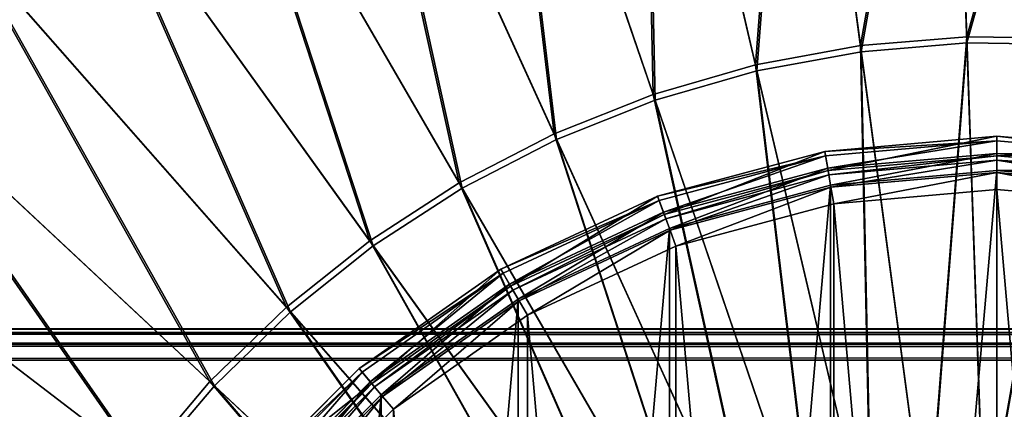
# Model space of a CAD drawing. Extents: x 0 to 923, y 0 to 335.
# Tile 30 of 164: x 136 to 167, y 190 to 202. Entities that reach past the tile are written whole.
import ezdxf

# ---------------------------------------------------------------- set-up
doc = ezdxf.new("R2010")
doc.units = 0
doc.layers.get('0').update_dxf_attribs({"color": 13, "linetype": 'CONTINUOUS'})

# ---------------------------------------------------------------- blocks, each defined once
blk = doc.blocks.new('GROUP_4')
for p, q in [((166.205, 201.909, 161.83), (165.661, 217.625, 157.895)), ((162.828, 201.625, 161.83), (160.746, 217.213, 157.895)), ((165.671, 217.335, 156.937), (166.212, 201.714, 160.847)), ((160.784, 216.925, 156.937), (162.854, 201.432, 160.847)), ((159.495, 201.013, 161.83), (155.896, 216.321, 157.895)), ((155.962, 216.038, 156.937), (159.54, 200.823, 160.847)), ((151.156, 214.958, 157.895), (156.239, 200.076, 161.83)), ((156.302, 199.891, 160.847), (151.25, 214.683, 156.937)), ((153.09, 198.825, 161.83), (146.573, 213.137, 157.895)), ((153.171, 198.647, 160.847), (146.693, 212.872, 156.937)), ((150.078, 197.271, 161.83), (142.19, 210.875, 157.895)), ((150.176, 197.102, 160.847), (142.335, 210.624, 156.937)), ((138.05, 208.195, 157.895), (147.234, 195.429, 161.83)), ((147.348, 195.271, 160.847), (138.219, 207.959, 156.937)), ((144.584, 193.318, 161.83), (134.193, 205.121, 157.895)), ((144.713, 193.171, 160.847), (134.384, 204.903, 156.937)), ((162.828, 201.625, 161.83), (166.205, 201.909, 161.83)), ((166.76, 185.882, 164.205), (166.205, 201.909, 161.83)), ((166.205, 201.909, 161.83), (169.593, 201.86, 161.83)), ((130.655, 201.685, 157.895), (142.153, 190.956, 161.83)), ((159.495, 201.013, 161.83), (162.828, 201.625, 161.83)), ((164.951, 185.73, 164.205), (162.828, 201.625, 161.83)), ((166.212, 201.714, 160.847), (162.854, 201.432, 160.847)), ((169.581, 201.665, 160.847), (166.212, 201.714, 160.847)), ((166.212, 201.714, 160.847), (166.763, 185.784, 163.209)), ((142.296, 190.823, 160.847), (130.867, 201.487, 156.937)), ((162.854, 201.432, 160.847), (159.54, 200.823, 160.847)), ((162.854, 201.432, 160.847), (164.964, 185.633, 163.209)), ((156.239, 200.076, 161.83), (159.495, 201.013, 161.83)), ((163.166, 185.402, 164.205), (159.495, 201.013, 161.83)), ((159.54, 200.823, 160.847), (156.302, 199.891, 160.847)), ((159.54, 200.823, 160.847), (163.189, 185.307, 163.209)), ((153.09, 198.825, 161.83), (156.239, 200.076, 161.83)), ((156.239, 200.076, 161.83), (161.422, 184.9, 164.205)), ((156.302, 199.891, 160.847), (153.171, 198.647, 160.847)), ((161.454, 184.808, 163.209), (156.302, 199.891, 160.847)), ((150.078, 197.271, 161.83), (153.09, 198.825, 161.83)), ((159.736, 184.23, 164.205), (153.09, 198.825, 161.83)), ((153.171, 198.647, 160.847), (150.176, 197.102, 160.847)), ((153.171, 198.647, 160.847), (159.776, 184.141, 163.209)), ((139.966, 188.368, 161.83), (127.472, 197.918, 157.895)), ((140.121, 188.25, 160.847), (127.702, 197.742, 156.937)), ((147.234, 195.429, 161.83), (150.078, 197.271, 161.83)), ((158.123, 183.398, 164.205), (150.078, 197.271, 161.83)), ((147.348, 195.271, 160.847), (150.176, 197.102, 160.847)), ((150.176, 197.102, 160.847), (158.172, 183.313, 163.209)), ((144.584, 193.318, 161.83), (147.234, 195.429, 161.83)), ((144.713, 193.171, 160.847), (147.348, 195.271, 160.847)), ((147.234, 195.429, 161.83), (156.599, 182.412, 164.205)), ((156.657, 182.332, 163.209), (147.348, 195.271, 160.847)), ((142.153, 190.956, 161.83), (144.584, 193.318, 161.83)), ((142.296, 190.823, 160.847), (144.713, 193.171, 160.847)), ((155.18, 181.281, 164.205), (144.584, 193.318, 161.83)), ((155.245, 181.207, 163.209), (144.713, 193.171, 160.847)), ((139.966, 188.368, 161.83), (142.153, 190.956, 161.83)), ((142.153, 190.956, 161.83), (153.878, 180.016, 164.205)), ((140.121, 188.25, 160.847), (142.296, 190.823, 160.847)), ((153.95, 179.949, 163.209), (142.296, 190.823, 160.847))]:
    blk.add_line(p, q)
mesh = blk.add_polyface()
corners = [(162.828, 201.625, 161.83), (165.661, 217.625, 157.895), (160.746, 217.213, 157.895), (166.205, 201.909, 161.83)]
mesh.append_faces([[corners[k] for k in face] for face in [(0, 1, 2), (1, 0, 3)]], dxfattribs={"vtx0": -1})
mesh = blk.add_polyface()
corners = [(166.205, 201.909, 161.83), (170.592, 217.554, 157.895), (165.661, 217.625, 157.895), (169.593, 201.86, 161.83)]
mesh.append_faces([[corners[k] for k in face] for face in [(0, 1, 2), (1, 0, 3)]], dxfattribs={"vtx0": -1})
mesh = blk.add_polyface()
corners = [(159.495, 201.013, 161.83), (160.746, 217.213, 157.895), (155.896, 216.321, 157.895), (162.828, 201.625, 161.83)]
mesh.append_faces([[corners[k] for k in face] for face in [(0, 1, 2), (1, 0, 3)]], dxfattribs={"vtx0": -1})
mesh = blk.add_polyface()
corners = [(165.671, 217.335, 156.937), (162.854, 201.432, 160.847), (160.784, 216.925, 156.937), (166.212, 201.714, 160.847)]
mesh.append_faces([[corners[k] for k in face] for face in [(0, 1, 2), (1, 0, 3)]], dxfattribs={"vtx0": -1})
mesh = blk.add_polyface()
corners = [(170.574, 217.264, 156.937), (166.212, 201.714, 160.847), (165.671, 217.335, 156.937), (169.581, 201.665, 160.847)]
mesh.append_faces([[corners[k] for k in face] for face in [(0, 1, 2), (1, 0, 3)]], dxfattribs={"vtx0": -1})
mesh = blk.add_polyface()
corners = [(160.784, 216.925, 156.937), (159.54, 200.823, 160.847), (155.962, 216.038, 156.937), (162.854, 201.432, 160.847)]
mesh.append_faces([[corners[k] for k in face] for face in [(0, 1, 2), (1, 0, 3)]], dxfattribs={"vtx0": -1})
mesh = blk.add_polyface()
corners = [(156.239, 200.076, 161.83), (155.896, 216.321, 157.895), (151.156, 214.958, 157.895), (159.495, 201.013, 161.83)]
mesh.append_faces([[corners[k] for k in face] for face in [(0, 1, 2), (1, 0, 3)]], dxfattribs={"vtx0": -1})
mesh = blk.add_polyface()
corners = [(155.962, 216.038, 156.937), (156.302, 199.891, 160.847), (151.25, 214.683, 156.937), (159.54, 200.823, 160.847)]
mesh.append_faces([[corners[k] for k in face] for face in [(0, 1, 2), (1, 0, 3)]], dxfattribs={"vtx0": -1})
mesh = blk.add_polyface()
corners = [(153.09, 198.825, 161.83), (151.156, 214.958, 157.895), (146.573, 213.137, 157.895), (156.239, 200.076, 161.83)]
mesh.append_faces([[corners[k] for k in face] for face in [(0, 1, 2), (1, 0, 3)]], dxfattribs={"vtx0": -1})
mesh = blk.add_polyface()
corners = [(151.25, 214.683, 156.937), (153.171, 198.647, 160.847), (146.693, 212.872, 156.937), (156.302, 199.891, 160.847)]
mesh.append_faces([[corners[k] for k in face] for face in [(0, 1, 2), (1, 0, 3)]], dxfattribs={"vtx0": -1})
mesh = blk.add_polyface()
corners = [(150.078, 197.271, 161.83), (146.573, 213.137, 157.895), (142.19, 210.875, 157.895), (153.09, 198.825, 161.83)]
mesh.append_faces([[corners[k] for k in face] for face in [(0, 1, 2), (1, 0, 3)]], dxfattribs={"vtx0": -1})
mesh = blk.add_polyface()
corners = [(146.693, 212.872, 156.937), (150.176, 197.102, 160.847), (142.335, 210.624, 156.937), (153.171, 198.647, 160.847)]
mesh.append_faces([[corners[k] for k in face] for face in [(0, 1, 2), (1, 0, 3)]], dxfattribs={"vtx0": -1})
mesh = blk.add_polyface()
corners = [(147.234, 195.429, 161.83), (142.19, 210.875, 157.895), (138.05, 208.195, 157.895), (150.078, 197.271, 161.83)]
mesh.append_faces([[corners[k] for k in face] for face in [(0, 1, 2), (1, 0, 3)]], dxfattribs={"vtx0": -1})
mesh = blk.add_polyface()
corners = [(142.335, 210.624, 156.937), (147.348, 195.271, 160.847), (138.219, 207.959, 156.937), (150.176, 197.102, 160.847)]
mesh.append_faces([[corners[k] for k in face] for face in [(0, 1, 2), (1, 0, 3)]], dxfattribs={"vtx0": -1})
mesh = blk.add_polyface()
corners = [(144.584, 193.318, 161.83), (138.05, 208.195, 157.895), (134.193, 205.121, 157.895), (147.234, 195.429, 161.83)]
mesh.append_faces([[corners[k] for k in face] for face in [(0, 1, 2), (1, 0, 3)]], dxfattribs={"vtx0": -1})
mesh = blk.add_polyface()
corners = [(138.219, 207.959, 156.937), (144.713, 193.171, 160.847), (134.384, 204.903, 156.937), (147.348, 195.271, 160.847)]
mesh.append_faces([[corners[k] for k in face] for face in [(0, 1, 2), (1, 0, 3)]], dxfattribs={"vtx0": -1})
mesh = blk.add_polyface()
corners = [(142.153, 190.956, 161.83), (134.193, 205.121, 157.895), (130.655, 201.685, 157.895), (144.584, 193.318, 161.83)]
mesh.append_faces([[corners[k] for k in face] for face in [(0, 1, 2), (1, 0, 3)]], dxfattribs={"vtx0": -1})
mesh = blk.add_polyface()
corners = [(134.384, 204.903, 156.937), (142.296, 190.823, 160.847), (130.867, 201.487, 156.937), (144.713, 193.171, 160.847)]
mesh.append_faces([[corners[k] for k in face] for face in [(0, 1, 2), (1, 0, 3)]], dxfattribs={"vtx0": -1})
mesh = blk.add_polyface()
corners = [(164.951, 185.73, 164.205), (166.205, 201.909, 161.83), (162.828, 201.625, 161.83), (166.76, 185.882, 164.205)]
mesh.append_faces([[corners[k] for k in face] for face in [(0, 1, 2), (1, 0, 3)]], dxfattribs={"vtx0": -1})
mesh = blk.add_polyface()
corners = [(166.76, 185.882, 164.205), (169.593, 201.86, 161.83), (166.205, 201.909, 161.83), (168.574, 185.856, 164.205)]
mesh.append_faces([[corners[k] for k in face] for face in [(0, 1, 2), (1, 0, 3)]], dxfattribs={"vtx0": -1})
mesh = blk.add_polyface()
corners = [(139.966, 188.368, 161.83), (130.655, 201.685, 157.895), (127.472, 197.918, 157.895), (142.153, 190.956, 161.83)]
mesh.append_faces([[corners[k] for k in face] for face in [(0, 1, 2), (1, 0, 3)]], dxfattribs={"vtx0": -1})
mesh = blk.add_polyface()
corners = [(163.166, 185.402, 164.205), (162.828, 201.625, 161.83), (159.495, 201.013, 161.83), (164.951, 185.73, 164.205)]
mesh.append_faces([[corners[k] for k in face] for face in [(0, 1, 2), (1, 0, 3)]], dxfattribs={"vtx0": -1})
mesh = blk.add_polyface()
corners = [(166.212, 201.714, 160.847), (164.964, 185.633, 163.209), (162.854, 201.432, 160.847), (166.763, 185.784, 163.209)]
mesh.append_faces([[corners[k] for k in face] for face in [(0, 1, 2), (1, 0, 3)]], dxfattribs={"vtx0": -1})
mesh = blk.add_polyface()
corners = [(169.581, 201.665, 160.847), (166.763, 185.784, 163.209), (166.212, 201.714, 160.847), (168.568, 185.758, 163.209)]
mesh.append_faces([[corners[k] for k in face] for face in [(0, 1, 2), (1, 0, 3)]], dxfattribs={"vtx0": -1})
mesh = blk.add_polyface()
corners = [(130.867, 201.487, 156.937), (140.121, 188.25, 160.847), (127.702, 197.742, 156.937), (142.296, 190.823, 160.847)]
mesh.append_faces([[corners[k] for k in face] for face in [(0, 1, 2), (1, 0, 3)]], dxfattribs={"vtx0": -1})
mesh = blk.add_polyface()
corners = [(162.854, 201.432, 160.847), (163.189, 185.307, 163.209), (159.54, 200.823, 160.847), (164.964, 185.633, 163.209)]
mesh.append_faces([[corners[k] for k in face] for face in [(0, 1, 2), (1, 0, 3)]], dxfattribs={"vtx0": -1})
mesh = blk.add_polyface()
corners = [(161.422, 184.9, 164.205), (159.495, 201.013, 161.83), (156.239, 200.076, 161.83), (163.166, 185.402, 164.205)]
mesh.append_faces([[corners[k] for k in face] for face in [(0, 1, 2), (1, 0, 3)]], dxfattribs={"vtx0": -1})
mesh = blk.add_polyface()
corners = [(159.54, 200.823, 160.847), (161.454, 184.808, 163.209), (156.302, 199.891, 160.847), (163.189, 185.307, 163.209)]
mesh.append_faces([[corners[k] for k in face] for face in [(0, 1, 2), (1, 0, 3)]], dxfattribs={"vtx0": -1})
mesh = blk.add_polyface()
corners = [(159.736, 184.23, 164.205), (156.239, 200.076, 161.83), (153.09, 198.825, 161.83), (161.422, 184.9, 164.205)]
mesh.append_faces([[corners[k] for k in face] for face in [(0, 1, 2), (1, 0, 3)]], dxfattribs={"vtx0": -1})
mesh = blk.add_polyface()
corners = [(156.302, 199.891, 160.847), (159.776, 184.141, 163.209), (153.171, 198.647, 160.847), (161.454, 184.808, 163.209)]
mesh.append_faces([[corners[k] for k in face] for face in [(0, 1, 2), (1, 0, 3)]], dxfattribs={"vtx0": -1})
mesh = blk.add_polyface()
corners = [(158.123, 183.398, 164.205), (153.09, 198.825, 161.83), (150.078, 197.271, 161.83), (159.736, 184.23, 164.205)]
mesh.append_faces([[corners[k] for k in face] for face in [(0, 1, 2), (1, 0, 3)]], dxfattribs={"vtx0": -1})
mesh = blk.add_polyface()
corners = [(153.171, 198.647, 160.847), (158.172, 183.313, 163.209), (150.176, 197.102, 160.847), (159.776, 184.141, 163.209)]
mesh.append_faces([[corners[k] for k in face] for face in [(0, 1, 2), (1, 0, 3)]], dxfattribs={"vtx0": -1})
mesh = blk.add_polyface()
corners = [(138.043, 185.578, 161.83), (127.472, 197.918, 157.895), (124.672, 193.858, 157.895), (139.966, 188.368, 161.83)]
mesh.append_faces([[corners[k] for k in face] for face in [(0, 1, 2), (1, 0, 3)]], dxfattribs={"vtx0": -1})
mesh = blk.add_polyface()
corners = [(127.702, 197.742, 156.937), (138.209, 185.476, 160.847), (124.919, 193.705, 156.937), (140.121, 188.25, 160.847)]
mesh.append_faces([[corners[k] for k in face] for face in [(0, 1, 2), (1, 0, 3)]], dxfattribs={"vtx0": -1})
mesh = blk.add_polyface()
corners = [(156.599, 182.412, 164.205), (150.078, 197.271, 161.83), (147.234, 195.429, 161.83), (158.123, 183.398, 164.205)]
mesh.append_faces([[corners[k] for k in face] for face in [(0, 1, 2), (1, 0, 3)]], dxfattribs={"vtx0": -1})
mesh = blk.add_polyface()
corners = [(150.176, 197.102, 160.847), (156.657, 182.332, 163.209), (147.348, 195.271, 160.847), (158.172, 183.313, 163.209)]
mesh.append_faces([[corners[k] for k in face] for face in [(0, 1, 2), (1, 0, 3)]], dxfattribs={"vtx0": -1})
mesh = blk.add_polyface()
corners = [(155.18, 181.281, 164.205), (147.234, 195.429, 161.83), (144.584, 193.318, 161.83), (156.599, 182.412, 164.205)]
mesh.append_faces([[corners[k] for k in face] for face in [(0, 1, 2), (1, 0, 3)]], dxfattribs={"vtx0": -1})
mesh = blk.add_polyface()
corners = [(147.348, 195.271, 160.847), (155.245, 181.207, 163.209), (144.713, 193.171, 160.847), (156.657, 182.332, 163.209)]
mesh.append_faces([[corners[k] for k in face] for face in [(0, 1, 2), (1, 0, 3)]], dxfattribs={"vtx0": -1})
mesh = blk.add_polyface()
corners = [(136.402, 182.613, 161.83), (124.672, 193.858, 157.895), (122.285, 189.542, 157.895), (138.043, 185.578, 161.83)]
mesh.append_faces([[corners[k] for k in face] for face in [(0, 1, 2), (1, 0, 3)]], dxfattribs={"vtx0": -1})
mesh = blk.add_polyface()
corners = [(124.919, 193.705, 156.937), (136.577, 182.527, 160.847), (122.545, 189.414, 156.937), (138.209, 185.476, 160.847)]
mesh.append_faces([[corners[k] for k in face] for face in [(0, 1, 2), (1, 0, 3)]], dxfattribs={"vtx0": -1})
mesh = blk.add_polyface()
corners = [(153.878, 180.016, 164.205), (144.584, 193.318, 161.83), (142.153, 190.956, 161.83), (155.18, 181.281, 164.205)]
mesh.append_faces([[corners[k] for k in face] for face in [(0, 1, 2), (1, 0, 3)]], dxfattribs={"vtx0": -1})
mesh = blk.add_polyface()
corners = [(144.713, 193.171, 160.847), (153.95, 179.949, 163.209), (142.296, 190.823, 160.847), (155.245, 181.207, 163.209)]
mesh.append_faces([[corners[k] for k in face] for face in [(0, 1, 2), (1, 0, 3)]], dxfattribs={"vtx0": -1})
mesh = blk.add_polyface()
corners = [(152.707, 178.63, 164.205), (142.153, 190.956, 161.83), (139.966, 188.368, 161.83), (153.878, 180.016, 164.205)]
mesh.append_faces([[corners[k] for k in face] for face in [(0, 1, 2), (1, 0, 3)]], dxfattribs={"vtx0": -1})
mesh = blk.add_polyface()
corners = [(142.296, 190.823, 160.847), (152.785, 178.571, 163.209), (140.121, 188.25, 160.847), (153.95, 179.949, 163.209)]
mesh.append_faces([[corners[k] for k in face] for face in [(0, 1, 2), (1, 0, 3)]], dxfattribs={"vtx0": -1})
blk = doc.blocks.new('GROUP_10')
for p, q in [((29, 61.538, 1.071), (23.35, 61.044, 1.071)), ((23.376, 60.895, 0.531), (29, 61.387, 0.531)), ((29, 61.538, 1.071), (29, 61.387, 0.531)), ((34.65, 61.044, 1.071), (29, 61.538, 1.071)), ((29, 61.538, 1.071), (29, 60.9, 2.121)), ((29, 61.387, 0.531), (29, 60.975, 0.135)), ((29, 61.387, 0.531), (34.624, 60.895, 0.531)), ((23.35, 61.044, 1.071), (17.871, 59.576, 1.071)), ((23.376, 60.895, 0.531), (23.35, 61.044, 1.071)), ((23.35, 61.044, 1.071), (23.461, 60.415, 2.121)), ((17.923, 59.434, 0.531), (23.376, 60.895, 0.531)), ((23.448, 60.489, 0.135), (23.376, 60.895, 0.531)), ((23.448, 60.489, 0.135), (29, 60.975, 0.135)), ((29, 60.9, 24.381), (23.461, 60.415, 24.381)), ((29, 60.9, 2.121), (23.461, 60.415, 2.121)), ((23.486, 60.27, 24.911), (29, 60.752, 24.911)), ((29, 60.975, 0.135), (29, 60.412, -0.01)), ((29, 60.975, 0.135), (34.552, 60.489, 0.135)), ((29, 60.752, 24.911), (29, 60.9, 24.381)), ((34.539, 60.415, 24.381), (29, 60.9, 24.381)), ((34.539, 60.415, 2.121), (29, 60.9, 2.121)), ((29, 60.9, 2.121), (29, 60.9, 24.381)), ((29, 60.348, 25.299), (29, 60.752, 24.911)), ((29, 60.752, 24.911), (34.514, 60.27, 24.911)), ((18.064, 59.047, 0.135), (23.448, 60.489, 0.135)), ((23.461, 60.415, 24.381), (18.09, 58.976, 24.381)), ((23.461, 60.415, 2.121), (18.09, 58.976, 2.121)), ((23.545, 59.934, -0.01), (23.448, 60.489, 0.135)), ((23.486, 60.27, 24.911), (23.461, 60.415, 24.381)), ((23.461, 60.415, 2.121), (23.461, 60.415, 24.381)), ((29, 60.412, -0.01), (23.545, 59.934, -0.01)), ((34.455, 59.934, -0.01), (29, 60.412, -0.01)), ((18.14, 58.837, 24.911), (23.486, 60.27, 24.911)), ((23.556, 59.872, 25.299), (23.486, 60.27, 24.911)), ((23.556, 59.872, 25.299), (29, 60.348, 25.299)), ((29, 59.796, 25.441), (29, 60.348, 25.299)), ((29, 60.348, 25.299), (34.444, 59.872, 25.299)), ((23.545, 59.934, -0.01), (18.257, 58.517, -0.01)), ((18.278, 58.457, 25.299), (23.556, 59.872, 25.299)), ((23.652, 59.328, 25.441), (23.556, 59.872, 25.299)), ((29, 59.796, 25.441), (23.652, 59.328, 25.441)), ((34.348, 59.328, 25.441), (29, 59.796, 25.441)), ((17.871, 59.576, 1.071), (12.731, 57.179, 1.071)), ((12.806, 57.048, 0.531), (17.923, 59.434, 0.531)), ((17.871, 59.576, 1.071), (17.923, 59.434, 0.531)), ((17.871, 59.576, 1.071), (18.09, 58.976, 2.121)), ((17.923, 59.434, 0.531), (18.064, 59.047, 0.135)), ((23.652, 59.328, 25.441), (18.467, 57.939, 25.441)), ((13.013, 56.691, 0.135), (18.064, 59.047, 0.135)), ((18.09, 58.976, 24.381), (13.05, 56.626, 24.381)), ((18.09, 58.976, 2.121), (13.05, 56.626, 2.121)), ((13.124, 56.498, 24.911), (18.14, 58.837, 24.911)), ((18.064, 59.047, 0.135), (18.257, 58.517, -0.01)), ((18.14, 58.837, 24.911), (18.09, 58.976, 24.381)), ((18.09, 58.976, 2.121), (18.09, 58.976, 24.381)), ((18.278, 58.457, 25.299), (18.14, 58.837, 24.911)), ((18.257, 58.517, -0.01), (13.294, 56.203, -0.01)), ((13.326, 56.148, 25.299), (18.278, 58.457, 25.299)), ((18.467, 57.939, 25.441), (18.278, 58.457, 25.299)), ((18.467, 57.939, 25.441), (13.602, 55.67, 25.441)), ((12.731, 57.179, 1.071), (8.085, 53.926, 1.071)), ((12.731, 57.179, 1.071), (12.806, 57.048, 0.531)), ((12.731, 57.179, 1.071), (13.05, 56.626, 2.121)), ((8.182, 53.81, 0.531), (12.806, 57.048, 0.531)), ((12.806, 57.048, 0.531), (13.013, 56.691, 0.135)), ((8.447, 53.494, 0.135), (13.013, 56.691, 0.135)), ((13.05, 56.626, 24.381), (8.495, 53.437, 24.381)), ((13.05, 56.626, 2.121), (8.495, 53.437, 2.121)), ((13.013, 56.691, 0.135), (13.294, 56.203, -0.01)), ((13.124, 56.498, 24.911), (13.05, 56.626, 24.381)), ((13.05, 56.626, 2.121), (13.05, 56.626, 24.381)), ((8.59, 53.323, 24.911), (13.124, 56.498, 24.911)), ((13.294, 56.203, -0.01), (8.809, 53.063, -0.01)), ((13.326, 56.148, 25.299), (13.124, 56.498, 24.911)), ((8.85, 53.014, 25.299), (13.326, 56.148, 25.299)), ((13.602, 55.67, 25.441), (13.326, 56.148, 25.299)), ((13.602, 55.67, 25.441), (9.205, 52.591, 25.441)), ((8.085, 53.926, 1.071), (4.074, 49.915, 1.071)), ((4.19, 49.818, 0.531), (8.182, 53.81, 0.531)), ((8.182, 53.81, 0.531), (8.085, 53.926, 1.071)), ((8.085, 53.926, 1.071), (8.495, 53.437, 2.121)), ((8.447, 53.494, 0.135), (8.182, 53.81, 0.531)), ((4.506, 49.553, 0.135), (8.447, 53.494, 0.135)), ((8.495, 53.437, 24.381), (4.563, 49.505, 24.381)), ((8.495, 53.437, 2.121), (4.563, 49.505, 2.121)), ((4.677, 49.41, 24.911), (8.59, 53.323, 24.911)), ((8.809, 53.063, -0.01), (8.447, 53.494, 0.135)), ((8.59, 53.323, 24.911), (8.495, 53.437, 24.381)), ((8.495, 53.437, 2.121), (8.495, 53.437, 24.381)), ((8.85, 53.014, 25.299), (8.59, 53.323, 24.911)), ((8.809, 53.063, -0.01), (4.937, 49.191, -0.01)), ((4.986, 49.15, 25.299), (8.85, 53.014, 25.299)), ((9.205, 52.591, 25.441), (8.85, 53.014, 25.299)), ((9.205, 52.591, 25.441), (5.409, 48.795, 25.441))]:
    blk.add_line(p, q)
mesh = blk.add_polyface()
corners = [(23.35, 61.044, 1.071), (29, 61.387, 0.531), (23.376, 60.895, 0.531), (29, 61.538, 1.071)]
mesh.append_faces([[corners[k] for k in face] for face in [(0, 1, 2), (1, 0, 3)]], dxfattribs={"vtx0": -1})
mesh = blk.add_polyface()
corners = [(23.461, 60.415, 2.121), (29, 61.538, 1.071), (23.35, 61.044, 1.071), (29, 60.9, 2.121)]
mesh.append_faces([[corners[k] for k in face] for face in [(0, 1, 2), (1, 0, 3)]], dxfattribs={"vtx0": -1})
mesh = blk.add_polyface()
corners = [(29, 61.387, 0.531), (23.448, 60.489, 0.135), (23.376, 60.895, 0.531), (29, 60.975, 0.135)]
mesh.append_faces([[corners[k] for k in face] for face in [(0, 1, 2), (1, 0, 3)]], dxfattribs={"vtx0": -1})
mesh = blk.add_polyface()
corners = [(29, 61.538, 1.071), (34.624, 60.895, 0.531), (29, 61.387, 0.531), (34.65, 61.044, 1.071)]
mesh.append_faces([[corners[k] for k in face] for face in [(0, 1, 2), (1, 0, 3)]], dxfattribs={"vtx0": -1})
mesh = blk.add_polyface()
corners = [(29, 60.9, 2.121), (34.65, 61.044, 1.071), (29, 61.538, 1.071), (34.539, 60.415, 2.121)]
mesh.append_faces([[corners[k] for k in face] for face in [(0, 1, 2), (1, 0, 3)]], dxfattribs={"vtx0": -1})
mesh = blk.add_polyface()
corners = [(34.624, 60.895, 0.531), (29, 60.975, 0.135), (29, 61.387, 0.531), (34.552, 60.489, 0.135)]
mesh.append_faces([[corners[k] for k in face] for face in [(0, 1, 2), (1, 0, 3)]], dxfattribs={"vtx0": -1})
mesh = blk.add_polyface()
corners = [(17.871, 59.576, 1.071), (23.376, 60.895, 0.531), (17.923, 59.434, 0.531), (23.35, 61.044, 1.071)]
mesh.append_faces([[corners[k] for k in face] for face in [(0, 1, 2), (1, 0, 3)]], dxfattribs={"vtx0": -1})
mesh = blk.add_polyface()
corners = [(18.09, 58.976, 2.121), (23.35, 61.044, 1.071), (17.871, 59.576, 1.071), (23.461, 60.415, 2.121)]
mesh.append_faces([[corners[k] for k in face] for face in [(0, 1, 2), (1, 0, 3)]], dxfattribs={"vtx0": -1})
mesh = blk.add_polyface()
corners = [(23.376, 60.895, 0.531), (18.064, 59.047, 0.135), (17.923, 59.434, 0.531), (23.448, 60.489, 0.135)]
mesh.append_faces([[corners[k] for k in face] for face in [(0, 1, 2), (1, 0, 3)]], dxfattribs={"vtx0": -1})
mesh = blk.add_polyface()
corners = [(29, 60.975, 0.135), (23.545, 59.934, -0.01), (23.448, 60.489, 0.135), (29, 60.412, -0.01)]
mesh.append_faces([[corners[k] for k in face] for face in [(0, 1, 2), (1, 0, 3)]], dxfattribs={"vtx0": -1})
mesh = blk.add_polyface()
corners = [(23.486, 60.27, 24.911), (29, 60.9, 24.381), (23.461, 60.415, 24.381), (29, 60.752, 24.911)]
mesh.append_faces([[corners[k] for k in face] for face in [(0, 1, 2), (1, 0, 3)]], dxfattribs={"vtx0": -1})
mesh = blk.add_polyface()
corners = [(23.461, 60.415, 24.381), (29, 60.9, 2.121), (23.461, 60.415, 2.121), (29, 60.9, 24.381)]
mesh.append_faces([[corners[k] for k in face] for face in [(0, 1, 2), (1, 0, 3)]], dxfattribs={"vtx0": -1})
mesh = blk.add_polyface()
corners = [(23.556, 59.872, 25.299), (29, 60.752, 24.911), (23.486, 60.27, 24.911), (29, 60.348, 25.299)]
mesh.append_faces([[corners[k] for k in face] for face in [(0, 1, 2), (1, 0, 3)]], dxfattribs={"vtx0": -1})
mesh = blk.add_polyface()
corners = [(34.552, 60.489, 0.135), (29, 60.412, -0.01), (29, 60.975, 0.135), (34.455, 59.934, -0.01)]
mesh.append_faces([[corners[k] for k in face] for face in [(0, 1, 2), (1, 0, 3)]], dxfattribs={"vtx0": -1})
mesh = blk.add_polyface()
corners = [(29, 60.752, 24.911), (34.539, 60.415, 24.381), (29, 60.9, 24.381), (34.514, 60.27, 24.911)]
mesh.append_faces([[corners[k] for k in face] for face in [(0, 1, 2), (1, 0, 3)]], dxfattribs={"vtx0": -1})
mesh = blk.add_polyface()
corners = [(29, 60.9, 24.381), (34.539, 60.415, 2.121), (29, 60.9, 2.121), (34.539, 60.415, 24.381)]
mesh.append_faces([[corners[k] for k in face] for face in [(0, 1, 2), (1, 0, 3)]], dxfattribs={"vtx0": -1})
mesh = blk.add_polyface()
corners = [(34.444, 59.872, 25.299), (29, 60.752, 24.911), (29, 60.348, 25.299), (34.514, 60.27, 24.911)]
mesh.append_faces([[corners[k] for k in face] for face in [(0, 1, 2), (1, 0, 3)]], dxfattribs={"vtx0": -1})
mesh = blk.add_polyface()
corners = [(-1.934, 34.455, -0.01), (-1.934, 23.545, -0.01), (-2.412, 29, -0.01), (-0.517, 39.743, -0.01), (-0.517, 18.257, -0.01), (1.797, 44.706, -0.01), (1.797, 13.294, -0.01), (4.937, 8.809, -0.01), (4.937, 49.191, -0.01), (8.809, 53.063, -0.01), (8.809, 4.937, -0.01), (13.294, 56.203, -0.01), (13.294, 1.797, -0.01), (18.257, 58.517, -0.01), (18.257, -0.517, -0.01), (23.545, 59.934, -0.01), (23.545, -1.934, -0.01), (29, 60.412, -0.01), (29, -2.412, -0.01), (34.455, 59.934, -0.01), (34.455, -1.934, -0.01), (39.743, 58.517, -0.01), (39.743, -0.517, -0.01), (44.706, 56.203, -0.01), (44.706, 1.797, -0.01), (49.191, 53.063, -0.01), (49.191, 4.937, -0.01), (53.063, 49.191, -0.01), (53.063, 8.809, -0.01), (56.203, 44.706, -0.01), (56.203, 13.294, -0.01), (58.517, 39.743, -0.01), (58.517, 18.257, -0.01), (59.934, 34.455, -0.01), (59.934, 23.545, -0.01), (60.412, 29, -0.01)]
mesh.append_faces([[corners[k] for k in face] for face in [(0, 1, 2), (34, 33, 35)]], dxfattribs={"vtx0": -1})
mesh.append_faces([[corners[k] for k in face] for face in [(1, 3, 4), (4, 5, 6), (6, 5, 7), (7, 9, 10), (10, 11, 12), (12, 13, 14), (14, 15, 16), (16, 17, 18), (18, 19, 20), (20, 21, 22), (22, 23, 24), (24, 25, 26), (26, 27, 28), (28, 29, 30), (30, 31, 32), (32, 33, 34)]], dxfattribs={"vtx0": -1, "vtx1": -1})
mesh.append_faces([[corners[k] for k in face] for face in [(1, 0, 3), (4, 3, 5), (7, 5, 8), (7, 8, 9), (10, 9, 11), (12, 11, 13), (14, 13, 15), (16, 15, 17), (18, 17, 19), (20, 19, 21), (22, 21, 23), (24, 23, 25), (26, 25, 27), (28, 27, 29), (30, 29, 31), (32, 31, 33)]], dxfattribs={"vtx0": -1, "vtx2": -1})
mesh = blk.add_polyface()
corners = [(23.448, 60.489, 0.135), (18.257, 58.517, -0.01), (18.064, 59.047, 0.135), (23.545, 59.934, -0.01)]
mesh.append_faces([[corners[k] for k in face] for face in [(0, 1, 2), (1, 0, 3)]], dxfattribs={"vtx0": -1})
mesh = blk.add_polyface()
corners = [(18.14, 58.837, 24.911), (23.461, 60.415, 24.381), (18.09, 58.976, 24.381), (23.486, 60.27, 24.911)]
mesh.append_faces([[corners[k] for k in face] for face in [(0, 1, 2), (1, 0, 3)]], dxfattribs={"vtx0": -1})
mesh = blk.add_polyface()
corners = [(18.09, 58.976, 24.381), (23.461, 60.415, 2.121), (18.09, 58.976, 2.121), (23.461, 60.415, 24.381)]
mesh.append_faces([[corners[k] for k in face] for face in [(0, 1, 2), (1, 0, 3)]], dxfattribs={"vtx0": -1})
mesh = blk.add_polyface()
corners = [(18.278, 58.457, 25.299), (23.486, 60.27, 24.911), (18.14, 58.837, 24.911), (23.556, 59.872, 25.299)]
mesh.append_faces([[corners[k] for k in face] for face in [(0, 1, 2), (1, 0, 3)]], dxfattribs={"vtx0": -1})
mesh = blk.add_polyface()
corners = [(23.652, 59.328, 25.441), (29, 60.348, 25.299), (23.556, 59.872, 25.299), (29, 59.796, 25.441)]
mesh.append_faces([[corners[k] for k in face] for face in [(0, 1, 2), (1, 0, 3)]], dxfattribs={"vtx0": -1})
mesh = blk.add_polyface()
corners = [(34.348, 59.328, 25.441), (29, 60.348, 25.299), (29, 59.796, 25.441), (34.444, 59.872, 25.299)]
mesh.append_faces([[corners[k] for k in face] for face in [(0, 1, 2), (1, 0, 3)]], dxfattribs={"vtx0": -1})
mesh = blk.add_polyface()
corners = [(-1.328, 23.652, 25.441), (-1.328, 34.348, 25.441), (-1.796, 29, 25.441), (0.061, 18.467, 25.441), (0.061, 39.533, 25.441), (2.33, 44.398, 25.441), (2.33, 13.602, 25.441), (5.409, 9.205, 25.441), (5.409, 48.795, 25.441), (9.205, 5.409, 25.441), (9.205, 52.591, 25.441), (13.602, 2.33, 25.441), (13.602, 55.67, 25.441), (18.467, 0.061, 25.441), (18.467, 57.939, 25.441), (23.652, -1.328, 25.441), (23.652, 59.328, 25.441), (29, -1.796, 25.441), (29, 59.796, 25.441), (34.348, -1.328, 25.441), (34.348, 59.328, 25.441), (39.533, 0.061, 25.441), (39.533, 57.939, 25.441), (44.398, 2.33, 25.441), (44.398, 55.67, 25.441), (48.795, 5.409, 25.441), (48.795, 52.591, 25.441), (52.591, 9.205, 25.441), (52.591, 48.795, 25.441), (55.67, 13.602, 25.441), (55.67, 44.398, 25.441), (57.939, 18.467, 25.441), (57.939, 39.533, 25.441), (59.328, 23.652, 25.441), (59.328, 34.348, 25.441), (59.796, 29, 25.441)]
mesh.append_faces([[corners[k] for k in face] for face in [(0, 1, 2), (34, 33, 35)]], dxfattribs={"vtx0": -1})
mesh.append_faces([[corners[k] for k in face] for face in [(1, 3, 4), (4, 3, 5), (5, 7, 8), (8, 9, 10), (10, 11, 12), (12, 13, 14), (14, 15, 16), (16, 17, 18), (18, 19, 20), (20, 21, 22), (22, 23, 24), (24, 25, 26), (26, 27, 28), (28, 29, 30), (30, 31, 32), (32, 33, 34)]], dxfattribs={"vtx0": -1, "vtx1": -1})
mesh.append_faces([[corners[k] for k in face] for face in [(1, 0, 3), (5, 3, 6), (5, 6, 7), (8, 7, 9), (10, 9, 11), (12, 11, 13), (14, 13, 15), (16, 15, 17), (18, 17, 19), (20, 19, 21), (22, 21, 23), (24, 23, 25), (26, 25, 27), (28, 27, 29), (30, 29, 31), (32, 31, 33)]], dxfattribs={"vtx0": -1, "vtx2": -1})
mesh = blk.add_polyface()
corners = [(18.467, 57.939, 25.441), (23.556, 59.872, 25.299), (18.278, 58.457, 25.299), (23.652, 59.328, 25.441)]
mesh.append_faces([[corners[k] for k in face] for face in [(0, 1, 2), (1, 0, 3)]], dxfattribs={"vtx0": -1})
mesh = blk.add_polyface()
corners = [(12.731, 57.179, 1.071), (17.923, 59.434, 0.531), (12.806, 57.048, 0.531), (17.871, 59.576, 1.071)]
mesh.append_faces([[corners[k] for k in face] for face in [(0, 1, 2), (1, 0, 3)]], dxfattribs={"vtx0": -1})
mesh = blk.add_polyface()
corners = [(13.05, 56.626, 2.121), (17.871, 59.576, 1.071), (12.731, 57.179, 1.071), (18.09, 58.976, 2.121)]
mesh.append_faces([[corners[k] for k in face] for face in [(0, 1, 2), (1, 0, 3)]], dxfattribs={"vtx0": -1})
mesh = blk.add_polyface()
corners = [(17.923, 59.434, 0.531), (13.013, 56.691, 0.135), (12.806, 57.048, 0.531), (18.064, 59.047, 0.135)]
mesh.append_faces([[corners[k] for k in face] for face in [(0, 1, 2), (1, 0, 3)]], dxfattribs={"vtx0": -1})
mesh = blk.add_polyface()
corners = [(18.064, 59.047, 0.135), (13.294, 56.203, -0.01), (13.013, 56.691, 0.135), (18.257, 58.517, -0.01)]
mesh.append_faces([[corners[k] for k in face] for face in [(0, 1, 2), (1, 0, 3)]], dxfattribs={"vtx0": -1})
mesh = blk.add_polyface()
corners = [(13.124, 56.498, 24.911), (18.09, 58.976, 24.381), (13.05, 56.626, 24.381), (18.14, 58.837, 24.911)]
mesh.append_faces([[corners[k] for k in face] for face in [(0, 1, 2), (1, 0, 3)]], dxfattribs={"vtx0": -1})
mesh = blk.add_polyface()
corners = [(13.05, 56.626, 24.381), (18.09, 58.976, 2.121), (13.05, 56.626, 2.121), (18.09, 58.976, 24.381)]
mesh.append_faces([[corners[k] for k in face] for face in [(0, 1, 2), (1, 0, 3)]], dxfattribs={"vtx0": -1})
mesh = blk.add_polyface()
corners = [(13.326, 56.148, 25.299), (18.14, 58.837, 24.911), (13.124, 56.498, 24.911), (18.278, 58.457, 25.299)]
mesh.append_faces([[corners[k] for k in face] for face in [(0, 1, 2), (1, 0, 3)]], dxfattribs={"vtx0": -1})
mesh = blk.add_polyface()
corners = [(13.602, 55.67, 25.441), (18.278, 58.457, 25.299), (13.326, 56.148, 25.299), (18.467, 57.939, 25.441)]
mesh.append_faces([[corners[k] for k in face] for face in [(0, 1, 2), (1, 0, 3)]], dxfattribs={"vtx0": -1})
mesh = blk.add_polyface()
corners = [(8.085, 53.926, 1.071), (12.806, 57.048, 0.531), (8.182, 53.81, 0.531), (12.731, 57.179, 1.071)]
mesh.append_faces([[corners[k] for k in face] for face in [(0, 1, 2), (1, 0, 3)]], dxfattribs={"vtx0": -1})
mesh = blk.add_polyface()
corners = [(8.495, 53.437, 2.121), (12.731, 57.179, 1.071), (8.085, 53.926, 1.071), (13.05, 56.626, 2.121)]
mesh.append_faces([[corners[k] for k in face] for face in [(0, 1, 2), (1, 0, 3)]], dxfattribs={"vtx0": -1})
mesh = blk.add_polyface()
corners = [(12.806, 57.048, 0.531), (8.447, 53.494, 0.135), (8.182, 53.81, 0.531), (13.013, 56.691, 0.135)]
mesh.append_faces([[corners[k] for k in face] for face in [(0, 1, 2), (1, 0, 3)]], dxfattribs={"vtx0": -1})
mesh = blk.add_polyface()
corners = [(13.013, 56.691, 0.135), (8.809, 53.063, -0.01), (8.447, 53.494, 0.135), (13.294, 56.203, -0.01)]
mesh.append_faces([[corners[k] for k in face] for face in [(0, 1, 2), (1, 0, 3)]], dxfattribs={"vtx0": -1})
mesh = blk.add_polyface()
corners = [(8.59, 53.323, 24.911), (13.05, 56.626, 24.381), (8.495, 53.437, 24.381), (13.124, 56.498, 24.911)]
mesh.append_faces([[corners[k] for k in face] for face in [(0, 1, 2), (1, 0, 3)]], dxfattribs={"vtx0": -1})
mesh = blk.add_polyface()
corners = [(8.495, 53.437, 24.381), (13.05, 56.626, 2.121), (8.495, 53.437, 2.121), (13.05, 56.626, 24.381)]
mesh.append_faces([[corners[k] for k in face] for face in [(0, 1, 2), (1, 0, 3)]], dxfattribs={"vtx0": -1})
mesh = blk.add_polyface()
corners = [(8.85, 53.014, 25.299), (13.124, 56.498, 24.911), (8.59, 53.323, 24.911), (13.326, 56.148, 25.299)]
mesh.append_faces([[corners[k] for k in face] for face in [(0, 1, 2), (1, 0, 3)]], dxfattribs={"vtx0": -1})
mesh = blk.add_polyface()
corners = [(9.205, 52.591, 25.441), (13.326, 56.148, 25.299), (8.85, 53.014, 25.299), (13.602, 55.67, 25.441)]
mesh.append_faces([[corners[k] for k in face] for face in [(0, 1, 2), (1, 0, 3)]], dxfattribs={"vtx0": -1})
mesh = blk.add_polyface()
corners = [(4.074, 49.915, 1.071), (8.182, 53.81, 0.531), (4.19, 49.818, 0.531), (8.085, 53.926, 1.071)]
mesh.append_faces([[corners[k] for k in face] for face in [(0, 1, 2), (1, 0, 3)]], dxfattribs={"vtx0": -1})
mesh = blk.add_polyface()
corners = [(8.495, 53.437, 2.121), (4.074, 49.915, 1.071), (4.563, 49.505, 2.121), (8.085, 53.926, 1.071)]
mesh.append_faces([[corners[k] for k in face] for face in [(0, 1, 2), (1, 0, 3)]], dxfattribs={"vtx0": -1})
mesh = blk.add_polyface()
corners = [(8.182, 53.81, 0.531), (4.506, 49.553, 0.135), (4.19, 49.818, 0.531), (8.447, 53.494, 0.135)]
mesh.append_faces([[corners[k] for k in face] for face in [(0, 1, 2), (1, 0, 3)]], dxfattribs={"vtx0": -1})
mesh = blk.add_polyface()
corners = [(8.447, 53.494, 0.135), (4.937, 49.191, -0.01), (4.506, 49.553, 0.135), (8.809, 53.063, -0.01)]
mesh.append_faces([[corners[k] for k in face] for face in [(0, 1, 2), (1, 0, 3)]], dxfattribs={"vtx0": -1})
mesh = blk.add_polyface()
corners = [(4.677, 49.41, 24.911), (8.495, 53.437, 24.381), (4.563, 49.505, 24.381), (8.59, 53.323, 24.911)]
mesh.append_faces([[corners[k] for k in face] for face in [(0, 1, 2), (1, 0, 3)]], dxfattribs={"vtx0": -1})
mesh = blk.add_polyface()
corners = [(4.563, 49.505, 24.381), (8.495, 53.437, 2.121), (4.563, 49.505, 2.121), (8.495, 53.437, 24.381)]
mesh.append_faces([[corners[k] for k in face] for face in [(0, 1, 2), (1, 0, 3)]], dxfattribs={"vtx0": -1})
mesh = blk.add_polyface()
corners = [(4.986, 49.15, 25.299), (8.59, 53.323, 24.911), (4.677, 49.41, 24.911), (8.85, 53.014, 25.299)]
mesh.append_faces([[corners[k] for k in face] for face in [(0, 1, 2), (1, 0, 3)]], dxfattribs={"vtx0": -1})
mesh = blk.add_polyface()
corners = [(5.409, 48.795, 25.441), (8.85, 53.014, 25.299), (4.986, 49.15, 25.299), (9.205, 52.591, 25.441)]
mesh.append_faces([[corners[k] for k in face] for face in [(0, 1, 2), (1, 0, 3)]], dxfattribs={"vtx0": -1})
blk = doc.blocks.new('COMPONENT_7')
blk.add_blockref('GROUP_4', (0, 0))
at = {"xscale": 0.969, "yscale": 0.9689999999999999}
blk.add_blockref('GROUP_10', (139.066, 139.116, 161.864), dxfattribs=at)
blk = doc.blocks.new('GROUP_2')
for p, q in [((829, 50, 1), (1, 50, 1)), ((829, 50, 49), (1, 50, 49)), ((1, 49.866, 0.5), (829, 49.866, 0.5)), ((1, 49.866, 49.5), (829, 49.866, 49.5)), ((1, 49.5, 0.134), (829, 49.5, 0.134)), ((1, 49.5, 49.866), (829, 49.5, 49.866)), ((829, 49), (1, 49)), ((829, 49, 50), (1, 49, 50))]:
    blk.add_line(p, q)
mesh = blk.add_polyface()
corners = [(1, 50, 1), (829, 49.866, 0.5), (1, 49.866, 0.5), (829, 50, 1)]
mesh.append_faces([[corners[k] for k in face] for face in [(0, 1, 2), (1, 0, 3)]], dxfattribs={"vtx0": -1})
mesh = blk.add_polyface()
corners = [(1, 49.866, 49.5), (829, 50, 49), (1, 50, 49), (829, 49.866, 49.5)]
mesh.append_faces([[corners[k] for k in face] for face in [(0, 1, 2), (1, 0, 3)]], dxfattribs={"vtx0": -1})
mesh = blk.add_polyface()
corners = [(1, 50, 49), (829, 50, 1), (1, 50, 1), (829, 50, 49)]
mesh.append_faces([[corners[k] for k in face] for face in [(0, 1, 2), (1, 0, 3)]], dxfattribs={"vtx0": -1})
mesh = blk.add_polyface()
corners = [(1, 49.866, 0.5), (829, 49.5, 0.134), (1, 49.5, 0.134), (829, 49.866, 0.5)]
mesh.append_faces([[corners[k] for k in face] for face in [(0, 1, 2), (1, 0, 3)]], dxfattribs={"vtx0": -1})
mesh = blk.add_polyface()
corners = [(1, 49.5, 49.866), (829, 49.866, 49.5), (1, 49.866, 49.5), (829, 49.5, 49.866)]
mesh.append_faces([[corners[k] for k in face] for face in [(0, 1, 2), (1, 0, 3)]], dxfattribs={"vtx0": -1})
mesh = blk.add_polyface()
corners = [(829, 49.5, 0.134), (1, 49), (1, 49.5, 0.134), (829, 49)]
mesh.append_faces([[corners[k] for k in face] for face in [(0, 1, 2), (1, 0, 3)]], dxfattribs={"vtx0": -1})
mesh = blk.add_polyface()
corners = [(829, 49, 50), (1, 49.5, 49.866), (1, 49, 50), (829, 49.5, 49.866)]
mesh.append_faces([[corners[k] for k in face] for face in [(0, 1, 2), (1, 0, 3)]], dxfattribs={"vtx0": -1})
mesh = blk.add_polyface()
corners = [(829, 49), (1, 1), (1, 49), (829, 1)]
mesh.append_faces([[corners[k] for k in face] for face in [(0, 1, 2), (1, 0, 3)]], dxfattribs={"vtx0": -1})
mesh = blk.add_polyface()
corners = [(829, 1, 50), (1, 49, 50), (1, 1, 50), (829, 49, 50)]
mesh.append_faces([[corners[k] for k in face] for face in [(0, 1, 2), (1, 0, 3)]], dxfattribs={"vtx0": -1})
blk = doc.blocks.new('GROUP_7')
for name, p in [('COMPONENT_7', (0, 0)), ('GROUP_2', (46.229, 142.633, 187.329))]:
    blk.add_blockref(name, p)

msp = doc.modelspace()

# ---------------------------------------------------------------- block references
msp.add_blockref('GROUP_7', (0, 0))

doc.saveas('drawing.dxf')
